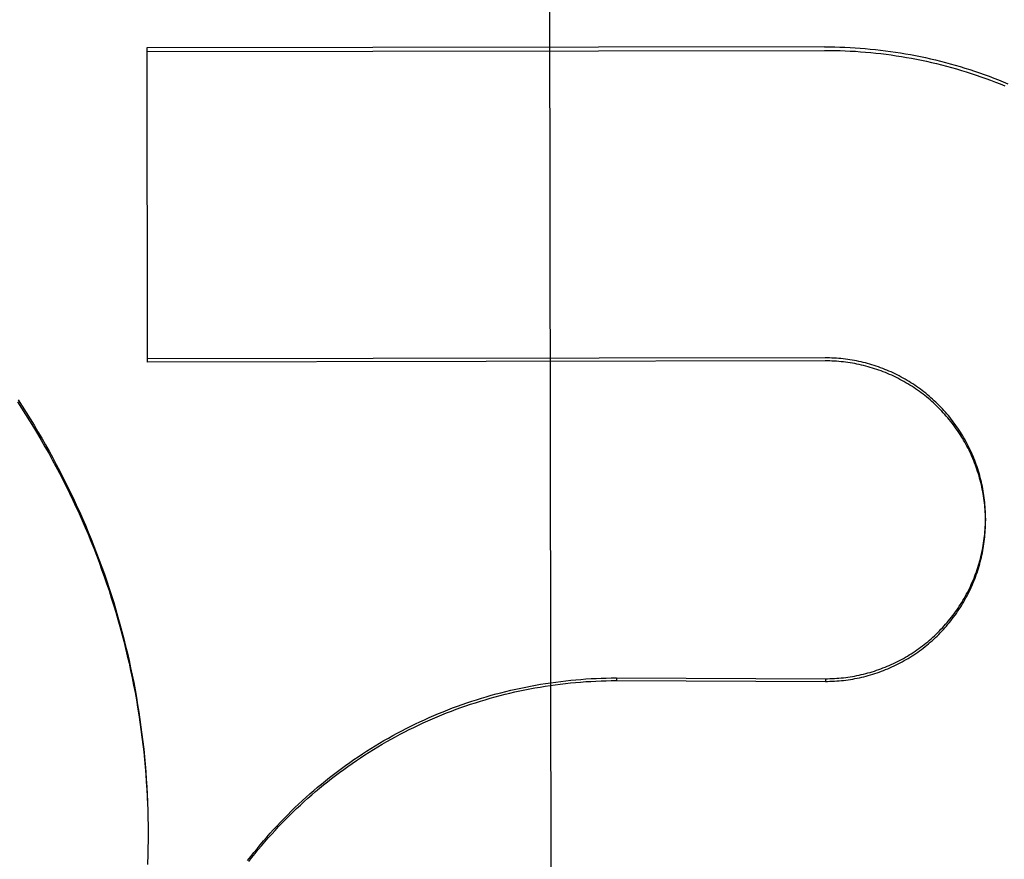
# Model space of a CAD drawing. Header units: inches. Extents: x 0 to 187, y 0 to 121.
# Tile 32 of 44: x 81.91 to 82.099, y 78.021 to 78.182. Entities that reach past the tile are written whole.
import ezdxf

# ---------------------------------------------------------------- set-up
doc = ezdxf.new("R2010")
doc.units = ezdxf.units.IN
doc.header["$LTSCALE"] = 10.2702993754
doc.header["$MEASUREMENT"] = 0
doc.linetypes.add('HIDDEN', pattern=[0.2, 0.1, -0.1])
doc.layers.get('0').update_dxf_attribs({"linetype": 'CONTINUOUS'})
doc.layers.add('DEFAULT_2', color=8, linetype='HIDDEN')
doc.layers.add('DIMENSIONS', color=7, linetype='CONTINUOUS')
doc.styles.get("Standard").update_dxf_attribs({"font": 'txt', "width": 0.8})
doc.dimstyles.new('DIMSTYLE_2', dxfattribs={"dimtxt": 0.9336635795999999, "dimasz": 1.0984277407, "dimexe": 0.09, "dimexo": 0.07, "dimgap": 0.0425, "dimtad": 0, "dimtih": 1, "dimtoh": 1, "dimzin": 4, "dimdsep": 46, "dimtxsty": 'Standard', "dimblk": '_FILLED', "dimblk1": '_FILLED', "dimblk2": '_FILLED', "dimcen": 0.09, "dimadec": 0, "dimazin": 0, "dimtfac": 1, "dimtofl": 0, "dimtmove": 0, "dimatfit": 3, "dimldrblk": '_FILLED', "dimfxl": 0, "dimtolj": 1, "dimtzin": 4, "dimarcsym": 0})

# ---------------------------------------------------------------- blocks, each defined once
blk = doc.blocks.new('_FILLED')
at = {"color": 0, "linetype": 'ByBlock'}
blk.add_solid([(0, 0), (-1, 0.2), (-1, -0.2)], dxfattribs=at)
blk = doc.blocks.new('*D13')
at = {"layer": 'DIMENSIONS', "color": 2, "linetype": 'Continuous'}
for p, q in [((81.059037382, 61.5785331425), (78.8621819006, 61.5785331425)), ((84.684037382, 61.5785331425), (87.0155087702, 61.5785331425))]:
    blk.add_line(p, q, dxfattribs=at)
at = {"layer": 'DIMENSIONS', "color": 2, "linetype": 'Continuous', "xscale": 1.0984277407, "yscale": 1.0984277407, "zscale": 1.0984277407}
blk.add_blockref('_FILLED', (81.059037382, 61.5785331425), dxfattribs=at)
at = {"layer": 'DIMENSIONS', "color": 2, "linetype": 'Continuous', "xscale": 1.0984277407, "yscale": 1.0984277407, "zscale": 1.0984277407, "rotation": 180}
blk.add_blockref('_FILLED', (84.684037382, 61.5785331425), dxfattribs=at)
at = {"layer": 'DIMENSIONS', "color": 2, "linetype": 'Continuous', "insert": (87.48234056, 62.0453649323), "char_height": 0.9336635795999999, "width": 2.9877234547, "attachment_point": 1, "line_spacing_factor": 0.9}
blk.add_mtext('3.63', dxfattribs=at)

msp = doc.modelspace()

# ---------------------------------------------------------------- linework, layer by layer
at = {"layer": 'DEFAULT_2', "color": 8, "linetype": 'HIDDEN'}
for p, q in [((82.01129865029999, 78.5663693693), (82.01218342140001, 78.01426625)), ((82.0647378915, 78.1764801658), (81.9346132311, 78.176271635)), ((81.9346132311, 78.176271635), (81.934709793, 78.1160163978)), ((81.9346143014, 78.1756037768), (82.0647389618, 78.1758123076)), ((83.871537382, 78.1522084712), (57.121537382, 78.1522084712)), ((82.0648335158, 78.1168099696), (81.9347088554, 78.1166014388)), ((82.0648344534, 78.11622492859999), (81.934709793, 78.1160163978)), ((82.09562902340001, 78.0860796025), (82.0956298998, 78.0855327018)), ((82.024762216, 78.0554034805), (82.0247630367, 78.05489137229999)), ((82.024762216, 78.0554034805), (82.0648834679, 78.0552537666)), ((82.0247630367, 78.05489137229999), (82.06488428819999, 78.0547418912)), ((82.0648834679, 78.0552537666), (82.06488428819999, 78.0547418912)), ((81.9347635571, 78.03166717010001), (81.9348153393, 78.0296922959)), ((81.9348130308, 78.0302300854), (81.9348506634, 78.0282509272)), ((81.9348487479, 78.0287926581), (81.93487212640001, 78.02680928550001)), ((81.934870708, 78.027354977), (81.93487955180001, 78.0255381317)), ((81.9348787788, 78.0260198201), (81.9348734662, 78.0239257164)), ((81.9348787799, 78.026019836), (81.9348797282, 78.0253675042)), ((81.9348733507, 78.02447926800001), (81.9348533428, 78.0224840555)), ((81.9348540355, 78.0230416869), (81.9348193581, 78.0210426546))]:
    msp.add_line(p, q, dxfattribs=at)
for points in [[(82.0647378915, 78.1764801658), (82.0657142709, 78.1764769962), (82.06669047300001, 78.1764632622), (82.067666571, 78.1764389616), (82.0686423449, 78.17640410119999), (82.06961760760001, 78.1763586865), (82.0705923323, 78.1763027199), (82.07156649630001, 78.1762362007), (82.0725398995, 78.1761591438), (82.0735123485, 78.176071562), (82.0744838, 78.1759734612), (82.07545419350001, 78.1758648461), (82.07642338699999, 78.1757457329), (82.0773912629, 78.1756161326), (82.0783576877, 78.1754760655), (82.07932250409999, 78.17532555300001), (82.0802856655, 78.1751646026), (82.0812471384, 78.1749932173), (82.08220672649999, 78.1748114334), (82.0831642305, 78.17461928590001), (82.0841196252, 78.1744167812), (82.0850728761, 78.17420392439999), (82.0860238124, 78.1739807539), (82.08697228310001, 78.1737473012), (82.0879181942, 78.1735035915), (82.0888614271, 78.17324965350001), (82.08980190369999, 78.1729855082), (82.090739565, 78.1727111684), (82.09167423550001, 78.17242668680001), (82.0926057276, 78.17213211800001), (82.0935340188, 78.1718274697), (82.094459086, 78.1715127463), (82.09538074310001, 78.1711880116), (82.0962988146, 78.1708533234), (82.09721324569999, 78.1705087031), (82.0981239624, 78.1701541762), (82.0990308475, 78.1697897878), (82.0999338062, 78.1694155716)], [(82.0647389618, 78.1758123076), (82.0657250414, 78.17580906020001), (82.0667109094, 78.175795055), (82.0676966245, 78.1757702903), (82.0686820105, 78.17573477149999), (82.0696669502, 78.17568850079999), (82.07065132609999, 78.1756314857), (82.0716350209, 78.1755637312), (82.0726179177, 78.1754852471), (82.0735998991, 78.1753960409), (82.0745808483, 78.1752961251), (82.0755606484, 78.1751855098), (82.0765391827, 78.1750642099), (82.0775163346, 78.1749322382), (82.07849198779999, 78.1747896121), (82.0794660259, 78.1746363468), (82.0804383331, 78.1744724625), (82.0814087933, 78.1742979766), (82.0823772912, 78.1741129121), (82.0833437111, 78.1739172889), (82.0843079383, 78.1737111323), (82.0852698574, 78.1734944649), (82.08622935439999, 78.1732673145), (82.0871863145, 78.1730297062), (82.08814062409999, 78.17278167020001), (82.0890921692, 78.1725232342), (82.0900408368, 78.1722544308), (82.0909865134, 78.17197529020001), (82.0919290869, 78.1716858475), (82.0928684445, 78.1713861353), (82.0938044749, 78.1710761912), (82.0947370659, 78.1707560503), (82.095666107, 78.17042575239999), (82.0965914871, 78.1700853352), (82.0975130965, 78.1697348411), (82.0984308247, 78.16937430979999), (82.0993445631, 78.1690037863)], [(82.0956290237, 78.0860796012), (82.09562559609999, 78.0864924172), (82.0956159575, 78.08692873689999), (82.0956001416, 78.08736488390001), (82.0955781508, 78.0878007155), (82.09554999, 78.0882361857), (82.0955156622, 78.088671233), (82.0954751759, 78.0891057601), (82.0954285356, 78.089539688), (82.09537575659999, 78.08997290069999), (82.09531685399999, 78.0904052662), (82.0952518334, 78.0908367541), (82.0951806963, 78.0912673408), (82.0951034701, 78.0916968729), (82.0950201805, 78.0921251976), (82.09493083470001, 78.09255228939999), (82.0948354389, 78.0929781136), (82.0947340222, 78.0934025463), (82.0946266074, 78.09382548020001), (82.0945132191, 78.0942468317), (82.0943938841, 78.0946664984), (82.09426861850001, 78.0950844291), (82.09413743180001, 78.0955005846), (82.0940003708, 78.0959148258), (82.0938574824, 78.0963270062), (82.0937087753, 78.0967371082), (82.0935542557, 78.097145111), (82.0933939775, 78.0975508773), (82.0932279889, 78.0979542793), (82.0930563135, 78.0983552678), (82.0928789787, 78.098753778), (82.09269602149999, 78.09914973), (82.0925074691, 78.0995430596), (82.0923133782, 78.099933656), (82.0921138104, 78.1003213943), (82.0919087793, 78.1007062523), (82.09169829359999, 78.1010882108), (82.09148243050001, 78.1014671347), (82.09126126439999, 78.10184289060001), (82.09103481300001, 78.1022154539), (82.0908030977, 78.1025847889), (82.0905661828, 78.1029507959), (82.0903241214, 78.1033133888), (82.0900769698, 78.1036724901), (82.0898247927, 78.1040280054), (82.0895676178, 78.1043798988), (82.0893054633, 78.1047281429), (82.0890384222, 78.105072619), (82.0887665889, 78.105413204), (82.08848997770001, 78.1057498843), (82.0882086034, 78.1060826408), (82.0879225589, 78.10641136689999), (82.0876319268, 78.1067359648), (82.08733675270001, 78.1070563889), (82.0870370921, 78.1073725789), (82.086732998, 78.1076844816), (82.08642450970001, 78.1079920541), (82.0861117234, 78.1082952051), (82.08579474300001, 78.1085938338), (82.0854735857, 78.1088879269), (82.085148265, 78.10917747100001), (82.0848188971, 78.109462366), (82.084485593, 78.10974251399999), (82.08414838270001, 78.1100178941), (82.0838073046, 78.1102884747), (82.0834624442, 78.1105541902), (82.08311387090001, 78.1108149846), (82.0827616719, 78.1110707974), (82.0824059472, 78.1113215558), (82.08204672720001, 78.1115672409), (82.0816840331, 78.1118078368), (82.0813179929, 78.1120432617), (82.0809487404, 78.112273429), (82.0805762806, 78.11249833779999), (82.0802006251, 78.11271798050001), (82.0798218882, 78.1129322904), (82.07944014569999, 78.1131412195), (82.0790555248, 78.1133447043), (82.0786681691, 78.1135426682), (82.0782781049, 78.1137351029), (82.07788537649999, 78.113921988), (82.077490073, 78.1141032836), (82.0770922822, 78.1142789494), (82.0766920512, 78.114448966), (82.0762894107, 78.1146133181), (82.0758844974, 78.11477195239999), (82.0754774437, 78.114924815), (82.07506829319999, 78.115071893), (82.07465710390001, 78.1152131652), (82.0742439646, 78.11534860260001), (82.0738289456, 78.1154781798), (82.0734121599, 78.115601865), (82.0729937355, 78.11571961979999), (82.0725736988, 78.11583143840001), (82.0721520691, 78.1159373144), (82.0717289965, 78.1160372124), (82.0713046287, 78.1161310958), (82.0708789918, 78.1162189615), (82.0704521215, 78.1163008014), (82.0700241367, 78.1163765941), (82.0695951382, 78.1164463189), (82.069165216, 78.1165099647), (82.0687344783, 78.1165675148), (82.0683029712, 78.1166189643), (82.0678707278, 78.1166643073), (82.0674378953, 78.1167035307), (82.0670046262, 78.1167366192), (82.0665709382, 78.11676357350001), (82.06613685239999, 78.11678439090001), (82.0657025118, 78.1167990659), (82.065268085, 78.1168075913), (82.0648335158, 78.1168099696)], [(82.0956298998, 78.0855326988), (82.0956264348, 78.0859475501), (82.0956166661, 78.0863866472), (82.0956006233, 78.08682555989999), (82.0955783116, 78.0872641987), (82.0955497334, 78.08770247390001), (82.0955148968, 78.0881402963), (82.0954738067, 78.0885775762), (82.0954264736, 78.08901422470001), (82.0953729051, 78.08945015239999), (82.0953131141, 78.0898852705), (82.095247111, 78.0903194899), (82.095174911, 78.0907527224), (82.0950965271, 78.0911848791), (82.0950119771, 78.0916158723), (82.0949212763, 78.0920456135), (82.09482444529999, 78.0924740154), (82.09472150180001, 78.09290099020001), (82.0946124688, 78.0933264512), (82.0944973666, 78.09375031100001), (82.0943762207, 78.09417248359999), (82.0942490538, 78.0945928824), (82.09411589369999, 78.095011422), (82.093976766, 78.0954280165), (82.0938317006, 78.0958425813), (82.09368072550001, 78.0962550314), (82.0935238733, 78.09666528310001), (82.0933611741, 78.097073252), (82.0931926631, 78.0974788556), (82.0930183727, 78.0978820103), (82.0928383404, 78.0982826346), (82.0926526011, 78.0986806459), (82.0924611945, 78.0990759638), (82.092264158, 78.09946850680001), (82.0920615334, 78.0998581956), (82.0918533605, 78.1002449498), (82.0916396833, 78.1006286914), (82.0914205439, 78.10100934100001), (82.0911959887, 78.1013868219), (82.0909660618, 78.1017610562), (82.0907308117, 78.1021319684), (82.090490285, 78.10249948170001), (82.0902445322, 78.1028635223), (82.0899936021, 78.10322401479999), (82.08973754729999, 78.1035808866), (82.0894764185, 78.1039340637), (82.0892102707, 78.1042834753), (82.08893915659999, 78.10462904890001), (82.0886631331, 78.10497071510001), (82.0883822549, 78.1053084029), (82.088096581, 78.1056420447), (82.0878061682, 78.1059715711), (82.0875110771, 78.106296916), (82.0872113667, 78.1066180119), (82.0869070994, 78.10693479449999), (82.0865983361, 78.10724719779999), (82.086285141, 78.1075551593), (82.08596757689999, 78.1078586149), (82.0856457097, 78.1081575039), (82.08531960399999, 78.108451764), (82.0849893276, 78.1087413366), (82.0846549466, 78.109026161), (82.0843165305, 78.1093061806), (82.0839741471, 78.1095813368), (82.0836278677, 78.10985157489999), (82.0832777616, 78.1101168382), (82.0829239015, 78.1103770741), (82.0825663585, 78.110632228), (82.0822052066, 78.1108822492), (82.0818405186, 78.1111270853), (82.0814723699, 78.1113666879), (82.08110083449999, 78.1116010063), (82.0807259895, 78.1118299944), (82.08034791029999, 78.11205360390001), (82.07996667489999, 78.11227179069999), (82.0795823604, 78.11248450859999), (82.0791950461, 78.1126917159), (82.0788048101, 78.1128933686), (82.078411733, 78.1130894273), (82.0780158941, 78.1132798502), (82.077617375, 78.1134646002), (82.0772162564, 78.11364363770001), (82.0768126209, 78.11381692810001), (82.0764065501, 78.1139844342), (82.0759981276, 78.1141461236), (82.075587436, 78.11430196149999), (82.07517456, 78.1144519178), (82.0747595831, 78.1145959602), (82.07434259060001, 78.1147340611), (82.0739236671, 78.1148661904), (82.0735028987, 78.114992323), (82.07308037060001, 78.11511243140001), (82.0726561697, 78.11522649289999), (82.0722303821, 78.1153344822), (82.07180309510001, 78.11543637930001), (82.0713743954, 78.1155321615), (82.0709443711, 78.1156218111), (82.0705131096, 78.115705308), (82.0700806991, 78.1157826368), (82.0696472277, 78.1158537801), (82.069212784, 78.1159187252), (82.0687774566, 78.1159774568), (82.0683413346, 78.116029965), (82.0679045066, 78.1160762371), (82.06746706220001, 78.1161162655), (82.0670290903, 78.11615004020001), (82.0665906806, 78.1161775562), (82.0661519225, 78.116198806), (82.0657129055, 78.1162137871), (82.065273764, 78.1162224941), (82.0648344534, 78.11622492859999)], [(81.9099075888, 78.1087323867), (81.9106957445, 78.10752951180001), (81.91147238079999, 78.106319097), (81.91223743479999, 78.105101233), (81.912990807, 78.1038760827), (81.9137323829, 78.1026438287), (81.9144621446, 78.1014045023), (81.9151800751, 78.1001581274), (81.9158860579, 78.09890490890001), (81.9165799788, 78.0976450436), (81.9172618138, 78.0963785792), (81.9179315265, 78.0951055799), (81.9185890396, 78.0938261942), (81.9192342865, 78.0925405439), (81.9198671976, 78.0912487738), (81.9204876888, 78.0899510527), (81.9210957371, 78.0886474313), (81.9216913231, 78.0873379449), (81.9222743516, 78.08602280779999), (81.9228447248, 78.0847022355), (81.9234024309, 78.0833762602), (81.9239474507, 78.0820449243), (81.9244797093, 78.0807084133), (81.9249991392, 78.0793668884), (81.925505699, 78.0780204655), (81.9259993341, 78.076669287), (81.9264800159, 78.0753134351), (81.9269477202, 78.07395297), (81.9274023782, 78.07258810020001), (81.9278439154, 78.0712190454), (81.92827232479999, 78.0698458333), (81.9286875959, 78.0684684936), (81.9290896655, 78.06708724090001), (81.9294784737, 78.0657022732), (81.9298540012, 78.0643136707), (81.9302162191, 78.0629215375), (81.93056509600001, 78.0615259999), (81.9309006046, 78.0601271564), (81.9312227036, 78.0587251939), (81.9315313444, 78.0573203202), (81.93182652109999, 78.0559125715), (81.9321082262, 78.0545019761), (81.9323764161, 78.0530887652), (81.9326310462, 78.0516731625), (81.9328721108, 78.0502552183), (81.9330995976, 78.04883500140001), (81.9333134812, 78.04741267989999), (81.9335137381, 78.045988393), (81.9337003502, 78.0445622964), (81.9338732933, 78.0431345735), (81.93403256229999, 78.041705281), (81.9341781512, 78.04027445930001), (81.9343100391, 78.0388423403), (81.9344282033, 78.0374091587)], [(81.9097798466, 78.1083510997), (81.9105726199, 78.107146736), (81.9113537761, 78.1059348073), (81.9121232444, 78.1047154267), (81.9128809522, 78.1034887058), (81.91362683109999, 78.10225475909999), (81.9143608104, 78.1010136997), (81.9150828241, 78.099765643), (81.9157928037, 78.0985107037), (81.91649068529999, 78.0972489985), (81.91717640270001, 78.0959806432), (81.9178498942, 78.09470575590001), (81.9185110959, 78.0934244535), (81.9191599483, 78.0921368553), (81.9197963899, 78.0908430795), (81.9204203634, 78.0895432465), (81.9210318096, 78.08823747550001), (81.9216306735, 78.0869258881), (81.9222168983, 78.0856086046), (81.9227904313, 78.08428574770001), (81.9233512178, 78.08295743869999), (81.92389920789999, 78.0816238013), (81.924434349, 78.0802849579), (81.9249565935, 78.078941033), (81.92546589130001, 78.07759215), (81.9259621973, 78.0762384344), (81.9264454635, 78.0748800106), (81.9269156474, 78.07351700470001), (81.9273727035, 78.07214954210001), (81.9278165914, 78.0707777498), (81.9282472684, 78.069401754), (81.9286646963, 78.0680216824), (81.9290688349, 78.0666376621), (81.9294596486, 78.0652498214), (81.92983709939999, 78.06385828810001), (81.9302011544, 78.0624631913), (81.93055177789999, 78.0610646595), (81.9308889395, 78.0596628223), (81.93121260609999, 78.058257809), (81.9315227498, 78.0568497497), (81.9318193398, 78.0554387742), (81.9321023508, 78.0540250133), (81.9323717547, 78.0526085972), (81.9326275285, 78.0511896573), (81.9328696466, 78.0497683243), (81.9330980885, 78.0483447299), (81.9333128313, 78.0469190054), (81.933513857, 78.0454912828), (81.9337011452, 78.0440616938), (81.9338746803, 78.0426303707), (81.9340344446, 78.04119744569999), (81.934180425, 78.0397630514), (81.9343126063, 78.03832732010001), (81.93443097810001, 78.0368903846), (81.9345355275, 78.0354523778)], [(82.0648834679, 78.0552537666), (82.06531828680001, 78.0552568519), (82.0657529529, 78.0552660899), (82.0661875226, 78.0552814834), (82.0666218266, 78.0553030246), (82.06705572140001, 78.055330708), (82.0674891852, 78.0553645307), (82.067922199, 78.0554044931), (82.0683546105, 78.0554505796), (82.06878627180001, 78.0555027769), (82.0692171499, 78.0555610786), (82.0696471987, 78.0556254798), (82.0700763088, 78.0556959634), (82.0705043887, 78.0557725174), (82.0709313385, 78.0558551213), (82.0713570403, 78.0559437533), (82.0717814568, 78.0560384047), (82.0722045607, 78.056139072), (82.0726262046, 78.0562457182), (82.0730462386, 78.0563583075), (82.0734646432, 78.056476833), (82.0738813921, 78.0566012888), (82.0742963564, 78.0567316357), (82.0747094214, 78.056867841), (82.0751205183, 78.0570098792), (82.07552956, 78.05715772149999), (82.0759364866, 78.0573113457), (82.0763412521, 78.0574707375), (82.0767437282, 78.0576358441), (82.0771437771, 78.05780661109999), (82.0775413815, 78.0579830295), (82.0779365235, 78.0581650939), (82.078329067, 78.0583527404), (82.07871888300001, 78.0585459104), (82.0791059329, 78.0587445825), (82.0794901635, 78.0589487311), (82.0798714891, 78.0591583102), (82.08024983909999, 78.05937328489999), (82.080625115, 78.0595935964), (82.0809972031, 78.0598191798), (82.08136607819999, 78.0600500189), (82.0817317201, 78.0602861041), (82.0820939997, 78.0605273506), (82.0824527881, 78.0607736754), (82.0828080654, 78.0610250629), (82.0831598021, 78.0612814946), (82.0835078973, 78.0615428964), (82.083852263, 78.0618092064), (82.08419283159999, 78.0620803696), (82.0845295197, 78.0623563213), (82.0848622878, 78.0626370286), (82.085191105, 78.0629224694), (82.0855158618, 78.06321254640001), (82.0858364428, 78.06350715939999), (82.08615283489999, 78.063806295), (82.0864650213, 78.0641099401), (82.0867728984, 78.064417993), (82.0870763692, 78.0647303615), (82.0873753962, 78.0650470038), (82.0876699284, 78.0653678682), (82.0879599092, 78.0656928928), (82.0882452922, 78.06602203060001), (82.0885259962, 78.06635518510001), (82.0888019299, 78.0666922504), (82.0890730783, 78.0670332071), (82.0893394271, 78.0673780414), (82.0896008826, 78.0677266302), (82.0898573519, 78.0680788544), (82.0901088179, 78.0684346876), (82.0903552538, 78.0687940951), (82.0905965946, 78.0691569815), (82.0908327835, 78.0695232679), (82.0910637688, 78.06989287), (82.0912894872, 78.0702656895), (82.0915099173, 78.0706416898), (82.0917250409, 78.07102084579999), (82.0919347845, 78.071403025), (82.0921390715, 78.0717880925), (82.0923378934, 78.0721760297), (82.0925312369, 78.0725668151), (82.0927190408, 78.0729603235), (82.0929012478, 78.07335644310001), (82.0930778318, 78.0737551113), (82.0932487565, 78.0741562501), (82.0934139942, 78.0745597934), (82.09357352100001, 78.07496569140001), (82.0937272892, 78.07537381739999), (82.0938752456, 78.0757840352), (82.09401738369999, 78.0761963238), (82.0941536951, 78.07661066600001), (82.09428413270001, 78.0770269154), (82.09440865, 78.0774449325), (82.0945272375, 78.0778646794), (82.0946398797, 78.0782861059), (82.0947465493, 78.078709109), (82.09484722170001, 78.0791336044), (82.0949418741, 78.0795594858), (82.095030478, 78.0799866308), (82.09511302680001, 78.0804150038), (82.09518951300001, 78.0808445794), (82.0952599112, 78.0812752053), (82.095324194, 78.0817067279), (82.0953823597, 78.0821391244), (82.09543440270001, 78.082572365), (82.0954803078, 78.0830063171), (82.0955200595, 78.083440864), (82.0955536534, 78.0838759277), (82.0955810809, 78.08431141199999), (82.0956023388, 78.08474725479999), (82.0956174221, 78.0851834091), (82.0956263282, 78.0856197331), (82.0956290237, 78.0860796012)], [(82.06488428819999, 78.0547418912), (82.0653235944, 78.05474503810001), (82.0657627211, 78.0547544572), (82.0662017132, 78.0547701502), (82.06664043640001, 78.0547921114), (82.0670788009, 78.0548203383), (82.0675167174, 78.0548548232), (82.0679540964, 78.05489556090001), (82.06839084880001, 78.05494254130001), (82.06882688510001, 78.0549957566), (82.0692621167, 78.05505519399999), (82.0696964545, 78.0551208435), (82.07012981, 78.0551926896), (82.0705620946, 78.0552707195), (82.0709932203, 78.0553549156), (82.0714230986, 78.0554452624), (82.07185164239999, 78.0555417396), (82.0722787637, 78.0556443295), (82.0727043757, 78.0557530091), (82.0731283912, 78.0558677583), (82.073550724, 78.0559885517), (82.0739712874, 78.0561153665), (82.0743899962, 78.05624817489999), (82.0748067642, 78.05638695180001), (82.0752215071, 78.0565316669), (82.0756341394, 78.0566822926), (82.07604457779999, 78.0568387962), (82.07645273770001, 78.0570011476), (82.07685853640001, 78.057169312), (82.0772618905, 78.0573432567), (82.0776627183, 78.0575229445), (82.0780609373, 78.0577083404), (82.078456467, 78.057899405), (82.0788492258, 78.0580961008), (82.0792391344, 78.058298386), (82.07962611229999, 78.0585062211), (82.08001008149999, 78.058719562), (82.0803909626, 78.0589383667), (82.0807686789, 78.05916258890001), (82.0811431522, 78.0593921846), (82.08151430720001, 78.05962710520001), (82.081882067, 78.0598673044), (82.0822463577, 78.0601127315), (82.0826071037, 78.0603633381), (82.08296423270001, 78.0606190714), (82.0833176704, 78.0608798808), (82.083667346, 78.06114571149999), (82.084013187, 78.0614165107), (82.0843551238, 78.0616922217), (82.0846930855, 78.0619727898), (82.08502700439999, 78.062258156), (82.0853568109, 78.0625482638), (82.0856824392, 78.0628430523), (82.0860038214, 78.0631424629), (82.0863208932, 78.063446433), (82.0866335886, 78.063754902), (82.0869418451, 78.0640678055), (82.0872455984, 78.0643850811), (82.0875447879, 78.0647066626), (82.0878393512, 78.0650324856), (82.0881292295, 78.0653624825), (82.0884143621, 78.0656965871), (82.0886946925, 78.0660347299), (82.0889701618, 78.0663768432), (82.0892407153, 78.066722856), (82.0895062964, 78.0670726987), (82.0897668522, 78.0674262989), (82.09002232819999, 78.0677835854), (82.0902726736, 78.0681444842), (82.0905178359, 78.0685089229), (82.09075776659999, 78.0688768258), (82.090992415, 78.069248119), (82.0912217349, 78.0696227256), (82.091445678, 78.07000057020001), (82.0916642, 78.0703815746), (82.0918772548, 78.0707656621), (82.0920848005, 78.0711527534), (82.0922867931, 78.07154277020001), (82.092483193, 78.07193563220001), (82.0926739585, 78.07233126), (82.0928590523, 78.072729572), (82.093038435, 78.0731304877), (82.0932120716, 78.0735339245), (82.09337992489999, 78.0739398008), (82.0935419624, 78.074348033), (82.0936981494, 78.0747585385), (82.0938484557, 78.0751712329), (82.0939928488, 78.0755860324), (82.09413130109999, 78.076002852), (82.09426378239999, 78.076421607), (82.0943902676, 78.0768422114), (82.0945107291, 78.0772645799), (82.09462514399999, 78.0776886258), (82.0947334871, 78.078114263), (82.0948357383, 78.0785414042), (82.0949318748, 78.0789699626), (82.0950218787, 78.07939985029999), (82.0951057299, 78.07983098), (82.09518341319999, 78.0802632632), (82.0952549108, 78.0806966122), (82.0953202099, 78.0811309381), (82.0953792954, 78.0815661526), (82.09543215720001, 78.08200216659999), (82.0954787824, 78.0824388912), (82.0955191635, 78.0828762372), (82.0955532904, 78.0833141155), (82.095581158, 78.08375243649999), (82.0956027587, 78.08419111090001), (82.0956180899, 78.084630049), (82.0956271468, 78.0850691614), (82.0956298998, 78.0855326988)], [(81.9539724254, 78.02034431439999), (81.95456929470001, 78.0211158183), (81.95517452, 78.0218807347), (81.9557880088, 78.0226389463), (81.95640972, 78.0233904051), (81.95703962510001, 78.0241350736), (81.9576775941, 78.0248728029), (81.958323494, 78.0256034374), (81.9589773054, 78.0263269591), (81.959639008, 78.0270433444), (81.9603084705, 78.0277524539), (81.9609855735, 78.0284541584), (81.9616702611, 78.0291484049), (81.9623624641, 78.029835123), (81.9630621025, 78.03051423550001), (81.9637691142, 78.0311856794), (81.96448337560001, 78.03184934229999), (81.9652047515, 78.0325050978), (81.965933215, 78.0331529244), (81.9666687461, 78.033792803), (81.9674111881, 78.0344246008), (81.9681603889, 78.0350481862), (81.9689163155, 78.0356635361), (81.9696789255, 78.0362706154), (81.9704480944, 78.0368693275), (81.97122371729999, 78.0374595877), (81.97200569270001, 78.0380413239), (81.9727939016, 78.03861444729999), (81.9735882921, 78.0391789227), (81.9743888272, 78.03973472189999), (81.9751953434, 78.0402817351), (81.9760076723, 78.0408198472), (81.97682579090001, 78.0413490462), (81.9776496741, 78.0418693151), (81.9784791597, 78.04238055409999), (81.9793140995, 78.0428826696), (81.9801544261, 78.0433756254), (81.9810000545, 78.0438593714), (81.9818508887, 78.0443338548), (81.9827068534, 78.0447990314), (81.9835678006, 78.04525482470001), (81.9844335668, 78.0457011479), (81.9853041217, 78.0461379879), (81.98617944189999, 78.0465653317), (81.9870593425, 78.0469830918), (81.9879436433, 78.0473911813), (81.9888323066, 78.0477895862), (81.98972528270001, 78.0481782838), (81.99062242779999, 78.0485572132), (81.9915236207, 78.0489263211), (81.9924287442, 78.0492855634), (81.99333765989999, 78.0496348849), (81.9942503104, 78.0499742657), (81.9951666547, 78.0503036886), (81.9960865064, 78.0506230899), (81.99700967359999, 78.0509324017), (81.9979361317, 78.0512316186), (81.9988658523, 78.0515207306), (81.9997986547, 78.0517996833), (82.00073437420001, 78.0520684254), (82.0016729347, 78.0523269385), (82.0026142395, 78.0525751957), (82.0035581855, 78.0528131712), (82.004504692, 78.0530408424), (82.0054535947, 78.05325817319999), (82.0064047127, 78.0534651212), (82.00735801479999, 78.05366168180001), (82.0083134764, 78.0538478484), (82.0092708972, 78.0540235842), (82.0102300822, 78.0541888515), (82.0111909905, 78.0543436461), (82.01215356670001, 78.0544879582), (82.0131176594, 78.05462176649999), (82.0140831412, 78.0547450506), (82.0150498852, 78.05485779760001), (82.0160177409, 78.0549599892), (82.0169866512, 78.0550516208), (82.0179565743, 78.0551326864), (82.018927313, 78.0552031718), (82.01989866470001, 78.0552630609), (82.020870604, 78.055312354), (82.0218431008, 78.0553510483), (82.02281596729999, 78.0553791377), (82.02378898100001, 78.0553966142), (82.024762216, 78.0554034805)], [(81.9541947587, 78.0201563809), (81.954798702, 78.0209296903), (81.9554111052, 78.0216963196), (81.9560318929, 78.0224561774), (81.9566609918, 78.0232091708), (81.9572983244, 78.0239552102), (81.9579438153, 78.02469420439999), (81.9585973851, 78.0254260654), (81.9592589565, 78.0261507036), (81.9599284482, 78.0268680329), (81.96060578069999, 78.0275779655), (81.96129087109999, 78.028280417), (81.961983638, 78.02897530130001), (81.9626839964, 78.0296625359), (81.9633918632, 78.0303420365), (81.9641071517, 78.03101372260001), (81.96482977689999, 78.0316775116), (81.9655596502, 78.032333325), (81.9662966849, 78.03298108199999), (81.9670407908, 78.0336207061), (81.9677918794, 78.0342521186), (81.9685498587, 78.03487524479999), (81.9693146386, 78.0354900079), (81.9700861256, 78.0360963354), (81.97086422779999, 78.0366941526), (81.9716488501, 78.0372833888), (81.972439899, 78.0378639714), (81.9732372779, 78.0384358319), (81.9740408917, 78.03899889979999), (81.9748506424, 78.0395531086), (81.9756664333, 78.04009839), (81.976488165, 78.0406346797), (81.9773157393, 78.04116191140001), (81.9781490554, 78.0416800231), (81.9789880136, 78.0421889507), (81.9798325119, 78.0426886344), (81.9806824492, 78.0431790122), (81.9815377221, 78.0436600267), (81.9823982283, 78.04413161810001), (81.9832638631, 78.0445937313), (81.98413452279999, 78.0450463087), (81.9850101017, 78.0454892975), (81.98589049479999, 78.0459226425), (81.9867755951, 78.0463462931), (81.9876652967, 78.0467601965), (81.9885594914, 78.0471643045), (81.989458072, 78.0475585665), (81.9903609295, 78.0479429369), (81.9912679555, 78.0483173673), (81.9921790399, 78.0486818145), (81.99309407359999, 78.0490362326), (81.9940129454, 78.0493805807), (81.9949355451, 78.0497148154), (81.9958617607, 78.0500388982), (81.99679148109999, 78.0503527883), (81.9977245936, 78.0506564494), (81.998660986, 78.0509498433), (81.999600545, 78.0512329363), (82.0005431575, 78.0515056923), (82.0014887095, 78.0517680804), (82.0024370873, 78.0520200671), (82.0033881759, 78.0522616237), (82.0043418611, 78.0524927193), (82.0052980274, 78.0527133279), (82.0062565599, 78.0529234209), (82.0072173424, 78.053122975), (82.00818025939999, 78.0533119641), (82.00914519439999, 78.0534903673), (82.0101120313, 78.0536581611), (82.01108065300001, 78.0538153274), (82.0120509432, 78.0539618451), (82.0130227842, 78.0540976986), (82.0139960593, 78.0542228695), (82.0149706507, 78.0543373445), (82.015946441, 78.05444110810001), (82.0169233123, 78.0545341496), (82.0179011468, 78.0546164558), (82.0188798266, 78.05468801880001), (82.0198592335, 78.0547488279), (82.0208392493, 78.0547988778), (82.021819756, 78.0548381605), (82.0228006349, 78.0548666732), (82.0237817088, 78.0548844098), (82.0247630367, 78.05489137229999)], [(81.9344282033, 78.0374091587), (81.9345326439, 78.0359749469), (81.9346233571, 78.0345397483), (81.93470033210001, 78.0331037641), (81.9347635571, 78.03166717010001)], [(81.9345355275, 78.0354523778), (81.9346262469, 78.0340134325), (81.9347031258, 78.0325736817), (81.9347661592, 78.0311332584)], [(81.93482096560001, 78.02160439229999), (81.934771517, 78.0196016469)]]:
    msp.add_lwpolyline(points, dxfattribs=at)

# ---------------------------------------------------------------- dimensions: what is measured, and where the dimension line sits
at = {"layer": 'DIMENSIONS', "color": 2, "linetype": 'Continuous'}
dim = msp.add_linear_dim(base=(84.684037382, 61.5785331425), p1=(81.059037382, 77.7772084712), p2=(84.684037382, 78.7782084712), dimstyle='DIMSTYLE_2', dxfattribs=at)
dim.commit()
dim.dimension.update_dxf_attribs({"geometry": '*D13', "text_midpoint": (88.9762022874, 61.5785331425), "dimtype": 160})

doc.saveas('drawing.dxf')
